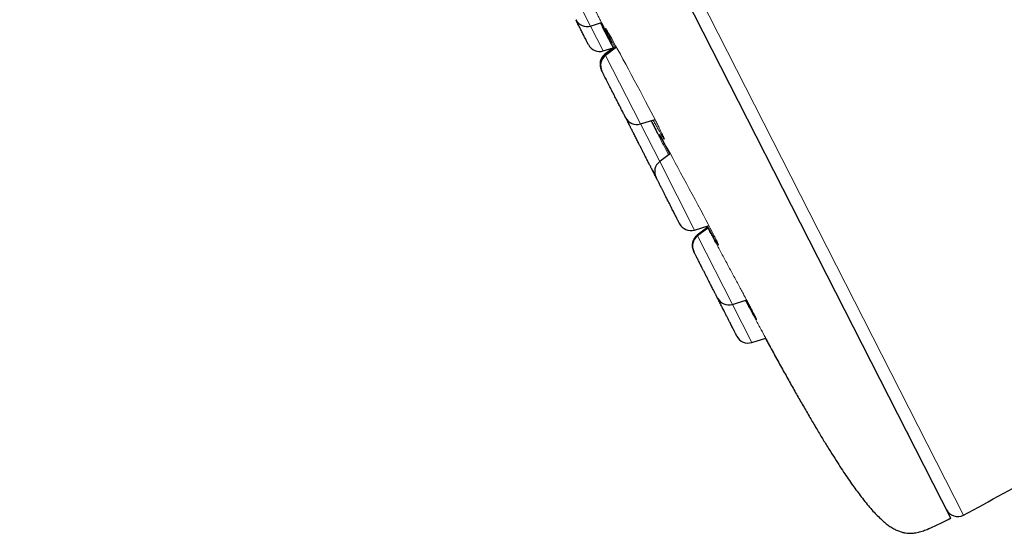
# Model space of a CAD drawing. Header units: millimetres. Extents: x 8 to 1352, y 12 to 1248.
# Tile 29 of 126: x 51 to 91, y 1082 to 1103. Entities that reach past the tile are written whole.
import ezdxf

# ---------------------------------------------------------------- set-up
doc = ezdxf.new("R2010")
doc.units = ezdxf.units.MM

msp = doc.modelspace()

# ---------------------------------------------------------------- linework, layer by layer
at = {"color": 252, "linetype": 'Continuous', "lineweight": 0}
for p, q in [((51.732, 1156.073), (88.931, 1083.068)), ((74.074, 1102.54), (73.389, 1103.884)), ((74.579, 1101.549), (74.074, 1102.54)), ((74.653, 1101.404), (74.648, 1101.414)), ((74.673, 1101.364), (74.653, 1101.404)), ((76.062, 1098.639), (74.673, 1101.364)), ((76.826, 1097.14), (76.062, 1098.639)), ((78.214, 1094.414), (76.826, 1097.14)), ((78.333, 1094.182), (78.321, 1094.206)), ((79.721, 1091.457), (78.333, 1094.182)), ((80.495, 1089.938), (79.721, 1091.457))]:
    msp.add_line(p, q, dxfattribs=at)
at = {"color": 7, "linetype": 'Continuous', "lineweight": 30}
for p, q in [((88.422, 1082.941), (51.331, 1155.737)), ((74.074, 1102.54), (74.514, 1102.675)), ((74.579, 1101.549), (74.973, 1101.669)), ((74.976, 1101.661), (74.648, 1101.414)), ((75.001, 1101.666), (74.653, 1101.404)), ((75.109, 1101.692), (74.673, 1101.364)), ((76.062, 1098.639), (76.642, 1098.816)), ((77.251, 1097.46), (76.826, 1097.14)), ((76.655, 1096.564), (76.669, 1096.539)), ((78.214, 1094.414), (78.792, 1094.591)), ((78.697, 1094.489), (78.321, 1094.206)), ((78.748, 1094.495), (78.333, 1094.182)), ((78.664, 1094.552), (78.71, 1094.466)), ((79.721, 1091.457), (80.292, 1091.631)), ((79.9, 1090.197), (79.904, 1090.189)), ((80.495, 1089.938), (81.056, 1090.109)), ((86.695, 1086.341), (86.708, 1086.307))]:
    msp.add_line(p, q, dxfattribs=at)
at = {"color": 252, "linetype": 'Continuous', "lineweight": 0, "flags": 128}
for points in [[(75.062, 1101.657), (75.042, 1101.696), (74.961, 1101.854), (74.89, 1101.994), (74.829, 1102.117), (74.777, 1102.223), (74.735, 1102.309), (74.703, 1102.376), (74.683, 1102.422), (74.673, 1102.446), (74.675, 1102.45), (74.688, 1102.432), (74.713, 1102.394), (74.748, 1102.334), (74.794, 1102.254), (74.849, 1102.156), (74.915, 1102.039), (74.991, 1101.903), (75.073, 1101.754), (75.163, 1101.59), (75.26, 1101.413), (75.364, 1101.22), (75.472, 1101.022), (75.583, 1100.818), (75.696, 1100.607), (75.813, 1100.389), (75.929, 1100.171), (76.044, 1099.956), (76.156, 1099.744), (76.266, 1099.535), (76.373, 1099.332), (76.473, 1099.14), (76.567, 1098.958), (76.654, 1098.788), (76.654, 1098.788)], [(77.215, 1097.433), (77.158, 1097.545), (77.081, 1097.693), (77.013, 1097.827), (76.954, 1097.943), (76.906, 1098.039), (76.868, 1098.116), (76.841, 1098.172), (76.824, 1098.208), (76.819, 1098.222), (76.826, 1098.216), (76.843, 1098.188), (76.872, 1098.139), (76.911, 1098.07), (76.961, 1097.981), (77.021, 1097.873), (77.09, 1097.748), (77.168, 1097.606), (77.254, 1097.449), (77.348, 1097.275), (77.448, 1097.093), (77.552, 1096.901), (77.661, 1096.7), (77.776, 1096.487), (77.891, 1096.274), (78.007, 1096.06), (78.123, 1095.845), (78.239, 1095.628), (78.353, 1095.416), (78.461, 1095.211), (78.566, 1095.015), (78.665, 1094.828), (78.758, 1094.65), (78.843, 1094.487), (78.92, 1094.34), (78.988, 1094.207), (78.988, 1094.207)]]:
    msp.add_lwpolyline(points, dxfattribs=at)
at = {"color": 7, "linetype": 'Continuous', "lineweight": 30}
for centre, radius, start, end in [((73.928, 1103.019), 0.5, 207, 287), ((74.433, 1102.027), 0.5, 207, 287), ((74.949, 1101.014), 0.5, 127, 207), ((74.954, 1101.004), 0.5, 127, 207), ((74.974, 1100.965), 0.5, 127, 207), ((75.916, 1099.117), 0.5, 207, 287), ((76.047, 1098.859), 0.5, 190.1649, 207), ((77.127, 1096.74), 0.5, 127, 207), ((76.989, 1097.011), 0.5, 207, 224.6743), ((78.068, 1094.892), 0.5, 207, 287), ((78.622, 1093.806), 0.5, 127, 207), ((78.634, 1093.783), 0.5, 127, 207), ((79.575, 1091.935), 0.5, 207, 287), ((80.349, 1090.416), 0.5, 207, 287), ((9.25, 1231.972), 168.883, 298.15164, 300.58849), ((88.695, 1083.508), 0.5, 207, 298.1516)]:
    msp.add_arc(centre, radius, start, end, dxfattribs=at)
at = {"color": 252, "linetype": 'Continuous', "lineweight": 0}
for points, knots in [([(73.821, 1104.016), (73.831, 1103.998), (73.878, 1103.908), (73.961, 1103.746), (74.071, 1103.533), (74.179, 1103.324), (74.282, 1103.123), (74.38, 1102.932), (74.472, 1102.752), (74.528, 1102.642), (74.556, 1102.587)], [0, 0, 0, 0, 0.034366, 0.17162, 0.309132, 0.448151, 0.586676, 0.724139, 0.861576, 1, 1, 1, 1]), ([(74.556, 1102.587), (74.583, 1102.535), (74.636, 1102.431), (74.705, 1102.295), (74.765, 1102.175), (74.815, 1102.074), (74.856, 1101.993), (74.885, 1101.932), (74.904, 1101.892), (74.912, 1101.874), (74.909, 1101.876), (74.895, 1101.9), (74.87, 1101.946), (74.834, 1102.012), (74.788, 1102.098), (74.732, 1102.204), (74.667, 1102.327), (74.592, 1102.469), (74.533, 1102.583), (74.496, 1102.654), (74.489, 1102.667)], [0, 0, 0, 0, 0.058316, 0.116283, 0.174292, 0.232746, 0.290723, 0.348376, 0.406129, 0.464436, 0.522655, 0.580338, 0.637998, 0.696172, 0.754899, 0.812721, 0.870205, 0.927913, 0.986951, 1, 1, 1, 1]), ([(74.989, 1101.657), (74.967, 1101.699), (74.918, 1101.796), (74.848, 1101.932), (74.78, 1102.065), (74.721, 1102.18), (74.672, 1102.277), (74.633, 1102.354), (74.605, 1102.41), (74.587, 1102.445), (74.581, 1102.46), (74.586, 1102.452), (74.601, 1102.423), (74.628, 1102.374), (74.664, 1102.304), (74.711, 1102.214), (74.769, 1102.105), (74.835, 1101.978), (74.91, 1101.834), (74.972, 1101.716), (75.011, 1101.641), (75.019, 1101.625)], [0, 0, 0, 0, 0.041951, 0.097183, 0.152383, 0.208265, 0.264225, 0.319408, 0.374592, 0.430533, 0.485814, 0.541329, 0.596982, 0.652244, 0.707717, 0.762807, 0.818062, 0.874013, 0.929021, 0.983993, 1, 1, 1, 1]), ([(76.477, 1098.766), (76.484, 1098.753), (76.526, 1098.671), (76.607, 1098.515), (76.719, 1098.3), (76.831, 1098.083), (76.945, 1097.865), (77.057, 1097.648), (77.137, 1097.495), (77.177, 1097.418), (77.182, 1097.408)], [0, 0, 0, 0, 0.028892, 0.189427, 0.345704, 0.501936, 0.659675, 0.820523, 0.977819, 1, 1, 1, 1]), ([(76.743, 1098.296), (76.76, 1098.262), (76.794, 1098.195), (76.833, 1098.118), (76.861, 1098.062), (76.878, 1098.026), (76.884, 1098.012), (76.879, 1098.019), (76.863, 1098.047), (76.836, 1098.098), (76.798, 1098.168), (76.751, 1098.258), (76.693, 1098.367), (76.626, 1098.495), (76.556, 1098.628), (76.505, 1098.725), (76.483, 1098.767)], [0, 0, 0, 0, 0.072871, 0.14529, 0.217754, 0.290779, 0.363276, 0.435314, 0.50744, 0.580238, 0.653077, 0.725168, 0.797166, 0.869755, 0.943197, 1, 1, 1, 1]), ([(76.498, 1098.772), (76.512, 1098.745), (76.555, 1098.663), (76.617, 1098.541), (76.686, 1098.407), (76.724, 1098.333), (76.743, 1098.296)], [0, 0, 0, 0, 0.140501, 0.426365, 0.712169, 1, 1, 1, 1]), ([(76.654, 1098.788), (76.681, 1098.735), (76.735, 1098.629), (76.805, 1098.489), (76.866, 1098.364), (76.917, 1098.258), (76.958, 1098.171), (76.988, 1098.103), (77.007, 1098.056), (77.015, 1098.031), (77.011, 1098.026), (76.997, 1098.042), (76.971, 1098.08), (76.934, 1098.14), (76.887, 1098.219), (76.83, 1098.318), (76.764, 1098.435), (76.688, 1098.571), (76.622, 1098.69), (76.579, 1098.77), (76.567, 1098.793)], [0, 0, 0, 0, 0.057366, 0.114438, 0.171641, 0.229416, 0.286609, 0.343597, 0.40086, 0.458923, 0.516441, 0.573491, 0.630638, 0.688479, 0.746534, 0.803766, 0.860745, 0.918039, 0.976251, 1, 1, 1, 1]), ([(78.725, 1094.478), (78.721, 1094.486), (78.706, 1094.515), (78.693, 1094.54), (78.684, 1094.558)], [0, 0, 0, 0, 0.282991, 1, 1, 1, 1]), ([(78.707, 1094.565), (78.735, 1094.513), (78.792, 1094.407), (78.887, 1094.232), (78.989, 1094.043), (79.097, 1093.844), (79.208, 1093.638), (79.321, 1093.428), (79.438, 1093.213), (79.555, 1092.995), (79.672, 1092.779), (79.787, 1092.566), (79.899, 1092.358), (80.008, 1092.156), (80.112, 1091.962), (80.21, 1091.78), (80.301, 1091.611), (80.384, 1091.454), (80.459, 1091.313), (80.524, 1091.189), (80.58, 1091.083), (80.608, 1091.028), (80.622, 1091)], [0, 0, 0, 0, 0.048231, 0.097957, 0.147964, 0.198689, 0.248474, 0.298131, 0.348155, 0.399057, 0.449231, 0.498985, 0.548869, 0.599426, 0.649951, 0.699851, 0.749627, 0.799754, 0.850166, 0.900074, 0.949888, 1, 1, 1, 1]), ([(78.988, 1094.207), (79.008, 1094.167), (79.048, 1094.088), (79.096, 1093.992), (79.133, 1093.915), (79.159, 1093.858), (79.174, 1093.821), (79.178, 1093.805), (79.17, 1093.811), (79.151, 1093.838), (79.121, 1093.886), (79.08, 1093.954), (79.028, 1094.043), (78.967, 1094.151), (78.896, 1094.277), (78.818, 1094.417), (78.76, 1094.521), (78.732, 1094.573)], [0, 0, 0, 0, 0.0668114, 0.1332721, 0.1998809, 0.2671582, 0.3337975, 0.4001666, 0.4668357, 0.5344228, 0.6014648, 0.6679156, 0.7344422, 0.8017446, 0.8693898, 0.9360495, 1, 1, 1, 1]), ([(80.238, 1091.615), (80.243, 1091.605), (80.287, 1091.525), (80.37, 1091.371), (80.486, 1091.156), (80.6, 1090.944), (80.712, 1090.738), (80.819, 1090.541), (80.92, 1090.354), (81.016, 1090.177), (81.106, 1090.013), (81.186, 1089.864), (81.258, 1089.732), (81.32, 1089.617), (81.372, 1089.52), (81.414, 1089.443), (81.445, 1089.385), (81.456, 1089.363), (81.461, 1089.353)], [0, 0, 0, 0, 0.00868, 0.074194, 0.140173, 0.207285, 0.273516, 0.339165, 0.404956, 0.471596, 0.538264, 0.604098, 0.669755, 0.735853, 0.802352, 0.868189, 0.933899, 1, 1, 1, 1]), ([(80.622, 1091), (80.634, 1090.976), (80.658, 1090.928), (80.68, 1090.882), (80.692, 1090.856), (80.691, 1090.851), (80.679, 1090.867), (80.656, 1090.904), (80.622, 1090.962), (80.576, 1091.041), (80.521, 1091.138), (80.456, 1091.254), (80.381, 1091.388), (80.313, 1091.51), (80.268, 1091.592), (80.253, 1091.619)], [0, 0, 0, 0, 0.080098, 0.159767, 0.239611, 0.320258, 0.400179, 0.479745, 0.55965, 0.640643, 0.721073, 0.800747, 0.880474, 0.961097, 1, 1, 1, 1]), ([(81.461, 1089.353), (81.465, 1089.346), (81.471, 1089.333), (81.467, 1089.339), (81.451, 1089.365), (81.424, 1089.413), (81.386, 1089.481), (81.337, 1089.568), (81.278, 1089.675), (81.208, 1089.8), (81.13, 1089.943), (81.074, 1090.045), (81.042, 1090.103), (81.041, 1090.105)], [0, 0, 0, 0, 0.099777, 0.199012, 0.29846, 0.398911, 0.498501, 0.597614, 0.697127, 0.797981, 0.898234, 0.997493, 1, 1, 1, 1])]:
    msp.add_open_spline(points, degree=3, knots=knots, dxfattribs=at)
at = {"color": 7, "linetype": 'Continuous', "lineweight": 30}
for points, knots in [([(73.987, 1101.801), (73.987, 1101.8), (73.988, 1101.799), (73.984, 1101.807), (73.976, 1101.822), (73.966, 1101.842), (73.955, 1101.863), (73.939, 1101.895), (73.915, 1101.943), (73.88, 1102.012), (73.842, 1102.085), (73.805, 1102.159), (73.768, 1102.23), (73.73, 1102.306), (73.688, 1102.388), (73.643, 1102.476), (73.596, 1102.568), (73.549, 1102.661), (73.512, 1102.734), (73.491, 1102.775), (73.486, 1102.785)], [0, 0, 0, 0, 0.021367, 0.083948, 0.145947, 0.187293, 0.228871, 0.270872, 0.347667, 0.423987, 0.501059, 0.558765, 0.61603, 0.673374, 0.731313, 0.793894, 0.855893, 0.917971, 0.980787, 1, 1, 1, 1]), ([(74.464, 1102.66), (74.533, 1102.524), (74.706, 1102.188), (74.879, 1101.852), (74.982, 1101.651)], [0, 0, 0, 0, 0.404192, 1, 1, 1, 1]), ([(74.505, 1100.785), (74.505, 1100.785), (74.503, 1100.788), (74.504, 1100.787), (74.504, 1100.786)], [0, 0, 0, 0, 0.123342, 1, 1, 1, 1]), ([(74.525, 1100.744), (74.522, 1100.751), (74.514, 1100.766), (74.509, 1100.776), (74.509, 1100.777), (74.508, 1100.778)], [0, 0, 0, 0, 0.3496125, 0.7397948, 1, 1, 1, 1]), ([(75.47, 1098.891), (75.47, 1098.891), (75.47, 1098.89), (75.465, 1098.9), (75.456, 1098.918), (75.445, 1098.939), (75.434, 1098.962), (75.416, 1098.996), (75.391, 1099.045), (75.355, 1099.116), (75.316, 1099.192), (75.278, 1099.267), (75.241, 1099.34), (75.202, 1099.416), (75.16, 1099.499), (75.115, 1099.587), (75.068, 1099.68), (75.02, 1099.774), (74.972, 1099.868), (74.924, 1099.962), (74.882, 1100.044), (74.846, 1100.114), (74.816, 1100.173), (74.779, 1100.246), (74.736, 1100.332), (74.689, 1100.424), (74.65, 1100.499), (74.619, 1100.56), (74.595, 1100.608), (74.574, 1100.649), (74.556, 1100.684), (74.542, 1100.711), (74.533, 1100.729), (74.529, 1100.738), (74.529, 1100.737), (74.529, 1100.737)], [0, 0, 0, 0, 0.01883, 0.051444, 0.083755, 0.105302, 0.12697, 0.148859, 0.188881, 0.228655, 0.268821, 0.298894, 0.328738, 0.358622, 0.388817, 0.421431, 0.453742, 0.486094, 0.51883, 0.551444, 0.583755, 0.605302, 0.62697, 0.648859, 0.688881, 0.728655, 0.768821, 0.798894, 0.828738, 0.858622, 0.888817, 0.921431, 0.953742, 0.986094, 1, 1, 1, 1]), ([(75.599, 1098.637), (75.584, 1098.666), (75.554, 1098.725), (75.511, 1098.809), (75.483, 1098.864), (75.473, 1098.884)], [0, 0, 0, 0, 0.373655, 0.782342, 1, 1, 1, 1]), ([(76.542, 1096.785), (76.543, 1096.785), (76.543, 1096.784), (76.536, 1096.798), (76.525, 1096.82), (76.51, 1096.848), (76.492, 1096.885), (76.469, 1096.929), (76.442, 1096.983), (76.41, 1097.045), (76.375, 1097.114), (76.336, 1097.19), (76.295, 1097.271), (76.256, 1097.347), (76.221, 1097.415), (76.191, 1097.476), (76.15, 1097.555), (76.101, 1097.653), (76.041, 1097.769), (75.987, 1097.875), (75.939, 1097.969), (75.898, 1098.051), (75.857, 1098.131), (75.818, 1098.208), (75.779, 1098.283), (75.743, 1098.354), (75.711, 1098.418), (75.682, 1098.475), (75.657, 1098.524), (75.638, 1098.56), (75.626, 1098.585), (75.616, 1098.603), (75.608, 1098.62), (75.602, 1098.632), (75.602, 1098.63), (75.603, 1098.63)], [0, 0, 0, 0, 0.020958, 0.061124, 0.091197, 0.121041, 0.150926, 0.18112, 0.213734, 0.246045, 0.278397, 0.311133, 0.343747, 0.376058, 0.397605, 0.419273, 0.441162, 0.481184, 0.520958, 0.561124, 0.591197, 0.621041, 0.650925, 0.68112, 0.713734, 0.746045, 0.778397, 0.811133, 0.843747, 0.876058, 0.897605, 0.919273, 0.941162, 0.981221, 1, 1, 1, 1]), ([(76.655, 1096.565), (76.655, 1096.565), (76.655, 1096.565), (76.65, 1096.575), (76.64, 1096.593), (76.626, 1096.621), (76.607, 1096.658), (76.584, 1096.705), (76.563, 1096.745), (76.549, 1096.772), (76.546, 1096.778)], [0, 0, 0, 0, 0.095437, 0.230896, 0.36776, 0.51559, 0.662046, 0.808689, 0.957074, 1, 1, 1, 1]), ([(76.678, 1096.52), (76.677, 1096.522), (76.671, 1096.534), (76.665, 1096.545), (76.661, 1096.552), (76.662, 1096.551), (76.662, 1096.55)], [0, 0, 0, 0, 0.111031, 0.509721, 0.904704, 1, 1, 1, 1]), ([(77.622, 1094.666), (77.623, 1094.666), (77.623, 1094.665), (77.621, 1094.669), (77.617, 1094.676), (77.609, 1094.692), (77.595, 1094.719), (77.571, 1094.766), (77.543, 1094.821), (77.513, 1094.88), (77.483, 1094.939), (77.45, 1095.004), (77.414, 1095.076), (77.373, 1095.155), (77.33, 1095.24), (77.285, 1095.329), (77.238, 1095.421), (77.19, 1095.515), (77.147, 1095.599), (77.11, 1095.672), (77.078, 1095.734), (77.038, 1095.814), (76.989, 1095.908), (76.935, 1096.015), (76.889, 1096.106), (76.849, 1096.183), (76.817, 1096.248), (76.787, 1096.306), (76.76, 1096.359), (76.736, 1096.407), (76.715, 1096.447), (76.699, 1096.478), (76.688, 1096.499), (76.682, 1096.512), (76.682, 1096.512), (76.681, 1096.513)], [0, 0, 0, 0, 0.0068302, 0.0283776, 0.0500455, 0.0719344, 0.1119563, 0.15173, 0.1918961, 0.2219694, 0.2518131, 0.2816977, 0.3118925, 0.3445064, 0.3768171, 0.409169, 0.4419055, 0.4745196, 0.5068302, 0.5283776, 0.5500455, 0.5719344, 0.6119563, 0.65173, 0.6918961, 0.7219694, 0.7518131, 0.7816977, 0.8118925, 0.8445064, 0.8768171, 0.909169, 0.9419055, 0.9745196, 1, 1, 1, 1]), ([(78.207, 1093.519), (78.202, 1093.528), (78.192, 1093.548), (78.183, 1093.566), (78.177, 1093.578), (78.177, 1093.578), (78.176, 1093.579)], [0, 0, 0, 0, 0.259978, 0.517803, 0.775803, 1, 1, 1, 1]), ([(79.129, 1091.709), (79.129, 1091.709), (79.128, 1091.711), (79.118, 1091.731), (79.102, 1091.762), (79.082, 1091.801), (79.061, 1091.842), (79.036, 1091.892), (79.007, 1091.949), (78.974, 1092.014), (78.936, 1092.087), (78.896, 1092.166), (78.853, 1092.251), (78.808, 1092.339), (78.767, 1092.419), (78.73, 1092.491), (78.699, 1092.554), (78.657, 1092.635), (78.607, 1092.733), (78.549, 1092.848), (78.497, 1092.95), (78.452, 1093.039), (78.413, 1093.115), (78.376, 1093.187), (78.341, 1093.256), (78.308, 1093.321), (78.277, 1093.381), (78.251, 1093.432), (78.229, 1093.475), (78.211, 1093.51), (78.2, 1093.532), (78.193, 1093.546), (78.19, 1093.553), (78.188, 1093.557), (78.188, 1093.555), (78.189, 1093.555)], [0, 0, 0, 0, 0.035022, 0.074796, 0.114962, 0.145035, 0.174879, 0.204764, 0.234958, 0.267572, 0.299883, 0.332235, 0.364971, 0.397586, 0.429896, 0.451444, 0.473111, 0.495, 0.535022, 0.574796, 0.614962, 0.645035, 0.674879, 0.704764, 0.734958, 0.767572, 0.799883, 0.832235, 0.864971, 0.897585, 0.929896, 0.951444, 0.973111, 0.995, 1, 1, 1, 1]), ([(79.904, 1090.189), (79.903, 1090.19), (79.902, 1090.192), (79.894, 1090.209), (79.882, 1090.231), (79.867, 1090.261), (79.847, 1090.3), (79.823, 1090.348), (79.793, 1090.405), (79.761, 1090.47), (79.724, 1090.541), (79.685, 1090.618), (79.648, 1090.691), (79.614, 1090.758), (79.584, 1090.817), (79.544, 1090.894), (79.495, 1090.991), (79.436, 1091.107), (79.382, 1091.214), (79.333, 1091.309), (79.29, 1091.393), (79.248, 1091.475), (79.207, 1091.556), (79.168, 1091.632), (79.144, 1091.679), (79.133, 1091.701)], [0, 0, 0, 0, 0.052859, 0.094635, 0.136092, 0.177606, 0.219551, 0.264857, 0.309741, 0.354682, 0.400158, 0.445463, 0.490347, 0.52028, 0.55038, 0.580786, 0.636383, 0.691634, 0.74743, 0.789206, 0.830664, 0.872178, 0.914122, 0.959428, 1, 1, 1, 1]), ([(81.04, 1090.104), (81.051, 1090.084), (81.165, 1089.875), (81.378, 1089.487), (81.676, 1088.949), (81.963, 1088.436), (82.238, 1087.947), (82.509, 1087.475), (82.773, 1087.019), (83.031, 1086.58), (83.278, 1086.168), (83.514, 1085.781), (83.74, 1085.42), (83.952, 1085.088), (84.15, 1084.786), (84.336, 1084.511), (84.514, 1084.255), (84.684, 1084.02), (84.86, 1083.785), (85.041, 1083.555), (85.228, 1083.332), (85.405, 1083.137), (85.573, 1082.967), (85.733, 1082.82), (85.884, 1082.696), (86.035, 1082.59), (86.184, 1082.501), (86.334, 1082.432), (86.478, 1082.383), (86.616, 1082.353), (86.751, 1082.34), (86.907, 1082.342), (87.085, 1082.368), (87.283, 1082.423), (87.515, 1082.508), (87.78, 1082.628), (88.083, 1082.775), (88.298, 1082.88), (88.412, 1082.936), (88.422, 1082.941)], [0, 0, 0, 0, 0.006077, 0.061321, 0.114192, 0.164714, 0.212916, 0.25883, 0.305066, 0.348818, 0.390136, 0.429079, 0.465707, 0.500084, 0.530496, 0.55903, 0.585748, 0.610717, 0.634004, 0.661382, 0.686298, 0.708914, 0.729401, 0.747937, 0.764711, 0.779917, 0.795401, 0.809459, 0.822391, 0.834491, 0.846031, 0.857246, 0.874643, 0.892196, 0.910152, 0.938261, 0.967299, 0.996881, 1, 1, 1, 1])]:
    msp.add_open_spline(points, degree=3, knots=knots, dxfattribs=at)

doc.saveas('drawing.dxf')
